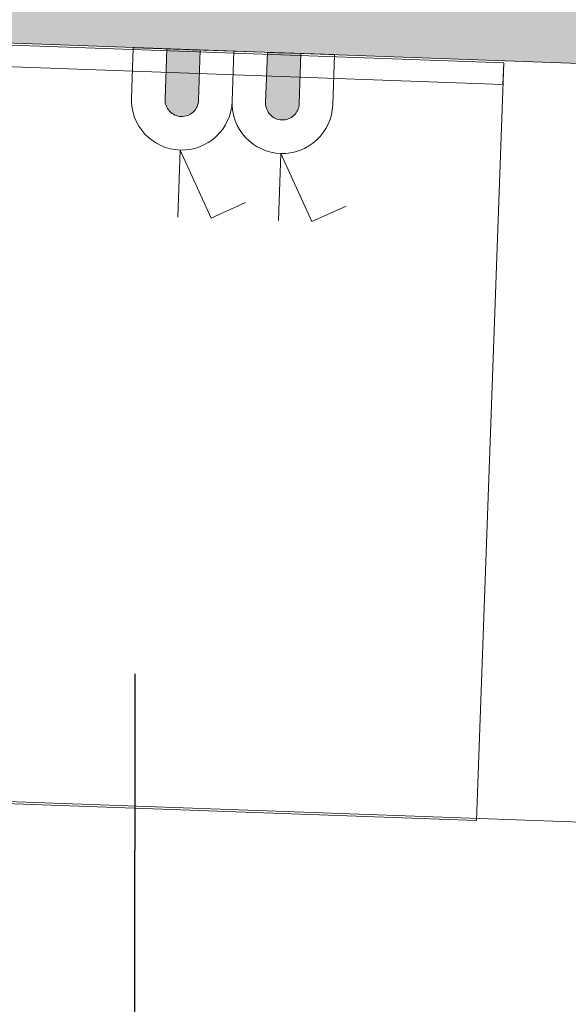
# Model space of a CAD drawing. Header units: millimetres. Extents: x 256680 to 410391, y -77299 to -22623.
# Tile 180 of 241: x 370364 to 370870, y -26871 to -25962. Entities that reach past the tile are written whole.
import ezdxf

# ---------------------------------------------------------------- set-up
doc = ezdxf.new("R2010")
doc.units = ezdxf.units.MM
doc.header["$LTSCALE"] = 2.5
for name, color, linetype, lineweight in [('Electrical', 1, 'Continuous', 5), ('ELEVATION 1', 143, 'Continuous', 18), ('ELEVATION 4', 157, 'Continuous', 9), ('FURNITURES', 30, 'Continuous', 15), ('HATCH LIGHT', 250, 'Continuous', 0), ('K Equipment UC', 251, 'Continuous', 5), ('L3', 7, 'Continuous', 25)]:
    doc.layers.add(name, color=color, linetype=linetype, lineweight=lineweight)
doc.styles.get("Standard").update_dxf_attribs({"font": 'GOTHIC.TTF'})
doc.dimstyles.new('AJKD_30', dxfattribs={"dimscale": 30, "dimtxt": 2, "dimasz": 1, "dimexe": 0.8, "dimexo": 0.8, "dimgap": 0.5, "dimtad": 1, "dimdec": 0, "dimzin": 0, "dimdsep": 46, "dimtxsty": 'Standard', "dimblk": 'ARCHTICK', "dimcen": 0.125, "dimclrd": 251, "dimclre": 251, "dimclrt": 42, "dimadec": 0, "dimazin": 0, "dimtfac": 1, "dimtdec": 0, "dimtix": 1, "dimtmove": 0, "dimatfit": 3, "dimfxl": 1, "dimtolj": 1, "dimtzin": 0, "dimarcsym": 1})

# ---------------------------------------------------------------- blocks, each defined once
blk = doc.blocks.new('SDADFGSDF')
for points in [[(70792.98, 13120.01), (70792.98, 13820.01), (68992.98, 13820.01), (68992.98, 13120.01)], [(70792.98, 13800.01), (70792.98, 13820.01), (68992.98, 13820.01), (68992.98, 13800.01)]]:
    blk.add_lwpolyline(points, close=True)
blk = doc.blocks.new('_ArchTick')
at = {"color": 0, "linetype": 'ByBlock', "const_width": 0.15}
blk.add_lwpolyline([(-0.5, -0.5), (0.5, 0.5)], dxfattribs=at)
blk = doc.blocks.new('A$C41F15E28')
at = {"layer": 'Electrical'}
blk.add_hatch(color=7, dxfattribs=at).paths.add_polyline_path([(15.48, 0), (-15.48, 0), (-15.48, -46.44, 0.414214), (0, -61.92, 0.414214), (15.48, -46.44)])
at = {"layer": 'Electrical', "color": 7}
for p, q in [((0, -92.87), (-30.96, -154.79)), ((0, -92.87), (0, -154.79)), ((-30.96, -154.79), (-61.92, -139.31))]:
    blk.add_line(p, q, dxfattribs=at)
blk.add_lwpolyline([(-46.44, 0), (46.44, 0), (46.44, -46.44, -0.414214), (0, -92.87), (0, -92.87, -0.414214), (-46.44, -46.44), (-46.44, 0)], format="xyb", dxfattribs=at)
blk.add_lwpolyline([(-15.48, 0), (15.48, 0), (15.48, -46.44, -0.414214), (0, -61.92, -0.414214), (-15.48, -46.44)], format="xyb", close=True, dxfattribs=at)

msp = doc.modelspace()

# ---------------------------------------------------------------- hatches: boundary and pattern name
at = {"layer": 'HATCH LIGHT', "true_color": 0x636466}
h = msp.add_hatch(dxfattribs=at)
h.set_pattern_fill('ANSI32', color=251, scale=6)
h.set_pattern_definition([(45, (300231.21, -46725.026), (-40.411153, 40.411153), []), (45, (300258.15, -46725.026), (-40.411153, 40.411153), [])])
h.paths.add_polyline_path([(377374.05, -32589.97), (377180.11, -32638.82), (377361.65, -33359.69), (364809, -33359.58, -0.000263), (364794.47, -33559.58), (377618.26, -33559.7)])
h.paths.add_polyline_path([(365222.94, -25157.06), (365022.86, -25157.06, -0.011972), (364541.64, -34256.03), (364742.23, -34256.03, 0.01196)])
h.paths.add_polyline_path([(365206.57, -25697.6), (374885.51, -26046.56, 0.003501), (375379.58, -26800.64), (375547.21, -26691.53), (374997.1, -25850.46), (365212.8, -25497.7, -0.000262)])
h = msp.add_hatch(dxfattribs=at)
h.set_pattern_fill('ANSI36', color=251, scale=7)
h.set_pattern_definition([(45, (300231.21, -46725.026), (11.786586, 43.2174826), [55.5625, -11.1125, 0, -11.1125])])
h.paths.add_polyline_path([(371331.61, -26788.95), (372271, -26822.82), (372298.74, -26053.37), (374829.8, -26144.62), (375296.32, -26856.03), (375379.58, -26800.64, -0.003501), (374885.51, -26046.56), (371832.64, -25936.69, -0.403697), (372218.23, -26336.43, -1), (371418.23, -26336.43, -0.424809), (371832.64, -25936.69), (368000.11, -25798.4), (367996.51, -25898.26), (371359.35, -26019.5)])

# ---------------------------------------------------------------- linework, layer by layer
at = {"layer": 'ELEVATION 1'}
msp.add_lwpolyline([(375379.58, -26800.64), (375296.32, -26856.03), (374829.8, -26144.62), (372298.74, -26053.37), (372271, -26822.82), (371331.61, -26788.95), (371359.35, -26019.5), (367996.51, -25898.26)], dxfattribs=at)
at = {"layer": 'FURNITURES'}
msp.add_line((371334.13, -26719.04), (368970.64, -26633.83), dxfattribs=at)

# ---------------------------------------------------------------- block references
at = {"layer": 'K Equipment UC', "rotation": 357.9351876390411}
msp.add_blockref('SDADFGSDF', (299565.59, -37261.93), dxfattribs=at)
at = {"layer": 'L3', "color": 2, "lineweight": 50, "xscale": -1, "rotation": 358.0406714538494}
for p in [(370515.17, -25989.32), (370607.99, -25992.49)]:
    msp.add_blockref('A$C41F15E28', p, dxfattribs=at)

# ---------------------------------------------------------------- leaders
at = {"layer": 'ELEVATION 4'}
msp.add_leader([(370470.37, -27081.7), (370470.45, -26565.7)], dimstyle='AJKD_30', override={"dimasz": 5, "dimgap": 0.5, "dimtad": 0, "dimldrblk": 'DotBlank', "dimfxl": 0.18, "dimfxlon": 1, "dimarcsym": 2}, dxfattribs=at)

doc.saveas('drawing.dxf')
